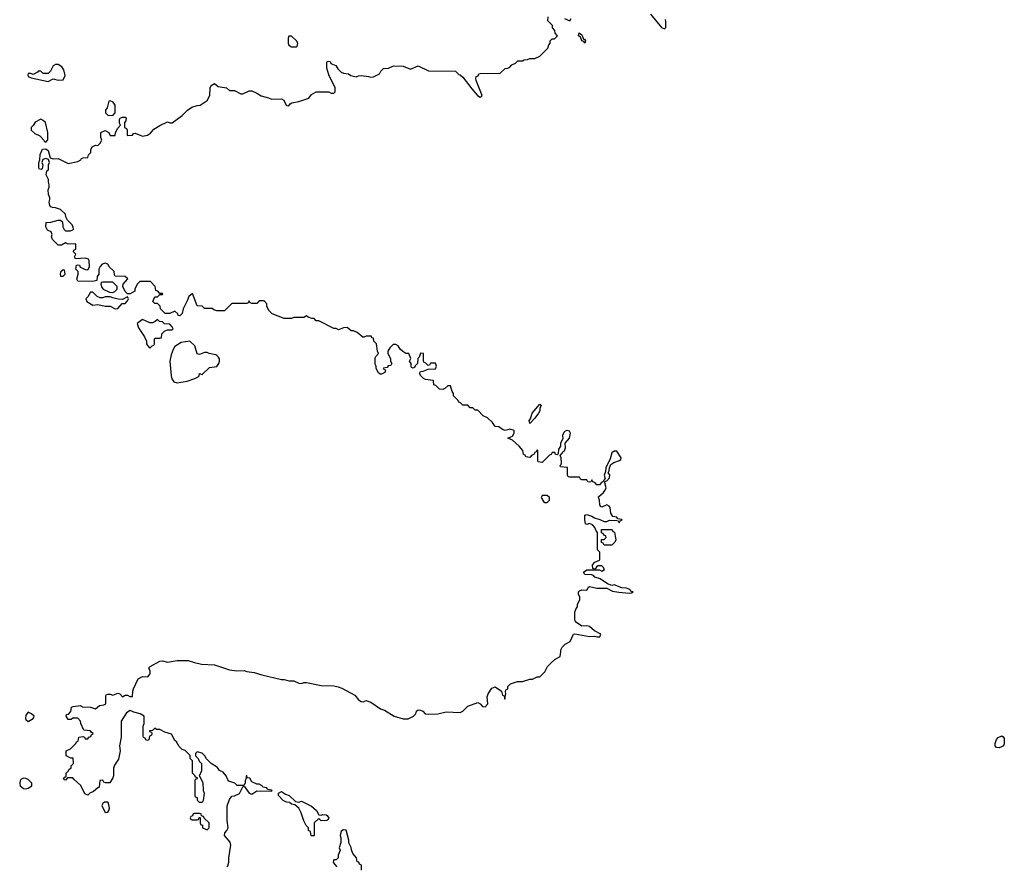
# Model space of a CAD drawing. Header units: inches. Extents: x 2608375 to 2737312, y 944064 to 1028306.
# Tile 37 of 69: x 2713201 to 2721132, y 957341 to 964159. Entities that reach past the tile are written whole.
import ezdxf

# ---------------------------------------------------------------- set-up
doc = ezdxf.new("R2010")
doc.units = ezdxf.units.IN
doc.header["$MEASUREMENT"] = 0
for name, color, linetype in [('C7915', 7, 'Continuous'), ('C7916', 7, 'Continuous'), ('C7925', 7, 'Continuous')]:
    doc.layers.add(name, color=color, linetype=linetype)

msp = doc.modelspace()

# ---------------------------------------------------------------- linework, layer by layer
at = {"layer": 'C7915', "color": 5, "elevation": 40}
for points in [[(2714870, 957338), (2714876, 957344), (2714885.4, 957374.6), (2714886, 957410), (2714901, 957510), (2714895.9, 957535.9), (2714851.3, 957590), (2714852, 957610), (2714870, 957628), (2714881, 957650), (2714871, 957710), (2714871.1, 957828.9), (2714890, 957878), (2714910, 957906), (2714931.6, 957908.4), (2714970, 957928), (2714998, 957982), (2715010, 957986), (2715049.3, 957929.3), (2715070, 957922), (2715110, 957949), (2715230, 957946), (2715234, 957950), (2715230, 957954), (2715198, 957958), (2715191.6, 957971.6), (2715158, 957978), (2715154, 957990), (2715130, 958002), (2715110, 958002), (2715070, 958022), (2715054, 958050), (2715034, 958054), (2715030, 958071.3), (2715026, 958070), (2715026, 958050), (2715018, 958030), (2715018, 958010), (2715007.3, 957992.7), (2714952.7, 957992.7), (2714934, 958010), (2714886.4, 958026.4), (2714876.9, 958036.9), (2714864.7, 958070), (2714838.8, 958098.8), (2714810, 958112), (2714795.3, 958135.3), (2714742, 958170), (2714706, 958206), (2714691, 958231), (2714671.1, 958251.1), (2714630, 958262), (2714618, 958250), (2714618, 958230), (2714638, 958210), (2714647.3, 958187.3), (2714666, 958170), (2714666, 958110), (2714646, 958066), (2714650, 958066), (2714676.4, 958016.4), (2714678, 957950), (2714686, 957930), (2714678, 957870), (2714670, 957854), (2714650, 957854), (2714634, 957870), (2714632.7, 957892.7), (2714618, 957898), (2714614, 957910), (2714614, 958030), (2714618, 958042), (2714632.7, 958047.3), (2714634, 958054), (2714618, 958058), (2714612.7, 958072.7), (2714594, 958090), (2714594, 958190), (2714574, 958210), (2714572.7, 958232.7), (2714532.7, 958272.7), (2714510, 958282), (2714485.4, 958305.4), (2714463.6, 958343.6), (2714450, 958354), (2714423.6, 958403.6), (2714370, 958422), (2714330, 958442), (2714303.6, 958443.6), (2714290, 958452), (2714270, 958434), (2714247.3, 958432.7), (2714247.3, 958427.3), (2714262, 958422), (2714266, 958410), (2714262, 958398), (2714246, 958390), (2714242, 958358), (2714230, 958354), (2714218, 958358), (2714212.7, 958372.7), (2714198, 958378), (2714194, 958390), (2714194, 958470), (2714202, 958490), (2714202, 958550), (2714172, 958570), (2714121.4, 958581.4), (2714090, 958596), (2714062, 958578), (2714017.2, 958510), (2714018, 958382), (2714004, 958310), (2714008.7, 958270), (2713996, 958204), (2713964.7, 958155.3), (2713955.3, 958130), (2713955.3, 958070), (2713950, 958054), (2713927.3, 958012.7), (2713892.7, 958012.7), (2713878, 958018), (2713870, 958034), (2713847.3, 958032.7), (2713842, 957978), (2713830, 957974), (2713796.4, 957943.6), (2713766, 957930), (2713750, 957914), (2713725.4, 957925.4), (2713692.7, 957992.7), (2713639.6, 958039.6), (2713630, 958054), (2713586, 958054), (2713570, 958034), (2713558, 958038), (2713554, 958050), (2713574, 958066), (2713574, 958090), (2713594, 958110), (2713598, 958122), (2713614, 958130), (2713614, 958150), (2713634, 958170), (2713631.1, 958211.1), (2713612.7, 958212.7), (2713574, 958230), (2713574, 958270), (2713610, 958286), (2713654, 958330), (2713658, 958342), (2713672.7, 958347.3), (2713678, 958382), (2713710, 958386), (2713722, 958382), (2713727.3, 958367.3), (2713750, 958366), (2713758, 958382), (2713772.7, 958387.3), (2713778, 958402), (2713790, 958406), (2713791.6, 958411.6), (2713778, 958418), (2713771.6, 958431.6), (2713718, 958438), (2713692, 958490), (2713691.3, 958510), (2713670, 958534), (2713630, 958534), (2713616.4, 958523.6), (2713590, 958522), (2713574, 958550), (2713578, 958562), (2713592.7, 958567.3), (2713612.7, 958587.3), (2713618, 958622), (2713632.7, 958627.3), (2713690, 958635.3), (2713706, 958626), (2713770, 958621.2), (2713811.3, 958608.7), (2713843.6, 958636.4), (2713879.6, 958640.4), (2713894, 958650), (2713894, 958710), (2713898, 958722), (2713910, 958726), (2713930, 958726), (2713950, 958718), (2713990, 958735.3), (2714006, 958730), (2714030, 958706), (2714050, 958718), (2714070, 958718), (2714088.4, 958708.4), (2714110, 958708), (2714112, 958750), (2714118, 958770), (2714156, 958850), (2714190, 958869.2), (2714233.4, 958866.6), (2714251, 958890), (2714251.1, 958911.1), (2714242, 958938), (2714252, 958950), (2714330, 958994), (2714350, 958995.3), (2714390, 958984), (2714470, 958997.2), (2714558, 958998), (2714610, 958981.2), (2714666, 958970), (2714770, 958962), (2714890, 958924), (2714950, 958915.3), (2715010, 958919), (2715030, 958909), (2715090, 958902), (2715150, 958882), (2715310, 958844), (2715330, 958844), (2715370, 958834), (2715410, 958834), (2715450, 958815.3), (2715470, 958814), (2715490, 958821.2), (2715510, 958821.2), (2715630, 958797.2), (2715730, 958794), (2715765.6, 958785.6), (2715796.5, 958776.5), (2715899.3, 958719.3), (2715930, 958681.2), (2715950, 958669.3), (2715970, 958665.2), (2715990, 958675.3), (2716030, 958662), (2716108, 958610), (2716138, 958598), (2716218, 958550), (2716290, 958529.4), (2716330, 958529.3), (2716372, 958550), (2716392, 958570), (2716398, 958590), (2716410, 958602), (2716430, 958599), (2716448, 958590), (2716468, 958570), (2716490, 958566), (2716570, 958569.5), (2716635.9, 958584.1), (2716750, 958579), (2716771.3, 958590), (2716810.6, 958629.4), (2716890, 958659), (2716910, 958648.7), (2716930, 958628.7), (2716950, 958624), (2716970.8, 958650), (2716965.4, 958705.4), (2716974.8, 958730), (2717005.1, 958774.9), (2717030, 958786.6), (2717082, 958750), (2717090, 958718), (2717106, 958710), (2717106, 958690), (2717110, 958688.7), (2717111, 958710), (2717118, 958730), (2717114, 958746), (2717118, 958762), (2717134, 958770), (2717134, 958790), (2717154, 958810), (2717210, 958828.7), (2717251.1, 958828.9), (2717310, 958848), (2717331.6, 958848.4), (2717370, 958866), (2717390, 958866), (2717430, 958906), (2717452, 958950), (2717481, 958979), (2717514, 959010), (2717554, 959030), (2717562, 959090), (2717570, 959106), (2717594, 959130), (2717634, 959150), (2717662, 959210), (2717672.1, 959212.1), (2717790, 959192.7), (2717830, 959195.3), (2717850, 959189.2), (2717874, 959190), (2717882, 959210), (2717830, 959236), (2717790, 959272), (2717770, 959278), (2717730, 959276), (2717678, 959310), (2717672, 959330), (2717672.7, 959387.3), (2717683.6, 959416.4), (2717694, 959430), (2717694, 959450), (2717714, 959490), (2717714, 959510), (2717702, 959530), (2717702, 959550), (2717710, 959558), (2717730, 959568.7), (2717770, 959566), (2717782, 959590), (2717790, 959595.3), (2717850, 959582), (2717930, 959582), (2717976.9, 959556.9), (2718027.8, 959547.8), (2718110, 959539.5), (2718130, 959542), (2718142, 959550), (2718130, 959554.8), (2718114.8, 959570), (2718090, 959580.5), (2718050, 959584), (2717990, 959608.2), (2717970, 959603), (2717934.6, 959614.6), (2717875.3, 959655.2), (2717834.8, 959670), (2717822.5, 959682.5), (2717808, 959688), (2717754, 959690), (2717742, 959710), (2717770, 959728), (2717870, 959728), (2717890, 959718), (2717911.3, 959730), (2717902, 959750), (2717890, 959762), (2717860.4, 959759.6), (2717847.3, 959752.7), (2717842, 959738), (2717830, 959734), (2717818, 959738), (2717814, 959770), (2717834, 959790), (2717870, 959806), (2717872.7, 959812.7), (2717874, 959870), (2717854, 959890), (2717854, 960000)], [(2717997.5, 960000), (2718002, 959970), (2717994, 959950), (2717970, 959928), (2717910, 959928), (2717902, 959942), (2717887.3, 959947.3), (2717887.3, 959972.7), (2717910, 959974), (2717926, 959990), (2717922.7, 960000)], [(2715954, 957310), (2715954, 957350), (2715938, 957358), (2715932.7, 957372.7), (2715918, 957378), (2715914, 957410), (2715883.6, 957443.6), (2715872.7, 957472.7), (2715871.6, 957491.6), (2715852, 957530), (2715852, 957550), (2715830.4, 957630.4), (2715806.3, 957633.7), (2715790, 957622), (2715786.3, 957613.7), (2715781.2, 957590), (2715788.7, 957570), (2715788.4, 957531.6), (2715775.3, 957490), (2715782, 957470), (2715766, 957430), (2715766, 957410), (2715750, 957394), (2715730, 957394), (2715727.3, 957387.3), (2715726, 957370), (2715756.4, 957336.4)]]:
    msp.add_lwpolyline(points, dxfattribs=at)
for points in [[(2713270, 958582), (2713250, 958558), (2713247.3, 958530), (2713250, 958522), (2713270, 958506), (2713308, 958530), (2713318, 958550), (2713295.3, 958570)], [(2713230, 958049.2), (2713210, 958039), (2713204, 958030), (2713200.7, 958010), (2713204.9, 957990), (2713230, 957966), (2713250, 957964.7), (2713270, 957971.3), (2713298, 957990), (2713298, 958010), (2713270, 958039), (2713250, 958049)], [(2715450, 957858), (2715470, 957864.7), (2715550, 957826), (2715591.3, 957790), (2715610, 957754), (2715632.7, 957752.7), (2715643.1, 957756.9), (2715670, 957754.8), (2715678, 957750), (2715690.8, 957729.2), (2715683.6, 957716.4), (2715674, 957710), (2715630, 957706), (2715610, 957726), (2715574, 957690), (2715574, 957590), (2715570, 957586), (2715547.3, 957587.3), (2715542, 957622), (2715526, 957630), (2715526, 957650), (2715508.4, 957668.4), (2715490, 957706), (2715468.7, 957770), (2715448, 957810), (2715416.4, 957836.4), (2715390, 957842), (2715373.6, 957853.6), (2715350, 957857.2), (2715322, 957870), (2715286, 957910), (2715286, 957930), (2715310, 957942), (2715341, 957921), (2715372, 957910), (2715423.6, 957863.6)], [(2713910, 957858), (2713883.6, 957856.4), (2713870, 957846), (2713862, 957830), (2713890, 957774), (2713910, 957778), (2713919, 957790), (2713924, 957810), (2713915.3, 957850)], [(2714650, 957766), (2714610, 957766), (2714598, 957762), (2714592.7, 957747.3), (2714578, 957742), (2714574, 957730), (2714578, 957718), (2714590, 957714), (2714630, 957714), (2714642, 957718), (2714647.3, 957732.7), (2714654, 957734), (2714654, 957690), (2714658, 957678), (2714672.7, 957672.7), (2714674, 957650), (2714710, 957634), (2714726, 957650), (2714726, 957690), (2714687.3, 957727.3), (2714682, 957742), (2714666, 957746), (2714662, 957762)]]:
    msp.add_lwpolyline(points, close=True, dxfattribs=at)
at = {"layer": 'C7916', "color": 5, "elevation": 40}
for points in [[(2717854, 960000), (2717854, 960030), (2717843.6, 960043.6), (2717834, 960070), (2717814, 960090), (2717790, 960102), (2717770, 960094), (2717758, 960098), (2717752.7, 960132.7), (2717754, 960170), (2717770, 960175.3), (2717810, 960162), (2717830, 960148), (2717874.6, 960134.6), (2717910, 960118), (2717930, 960118), (2717952.7, 960127.3), (2718010, 960126), (2718022, 960122), (2718030, 960108), (2718038, 960122), (2718054, 960130), (2718050, 960134), (2718018, 960138), (2718011.6, 960151.6), (2717978, 960158), (2717963.6, 960183.6), (2717958, 960230), (2717950, 960242), (2717930, 960251.3), (2717890, 960234), (2717878, 960238), (2717872.7, 960252.7), (2717872, 960290), (2717862, 960310), (2717863.6, 960316.4), (2717904.7, 960350), (2717918, 960370), (2717924.7, 960390), (2717914, 960430), (2717918, 960442), (2717930, 960446), (2717951.3, 960470), (2717954, 960494), (2717942, 960510), (2717950, 960526), (2717951.3, 960550), (2717962, 960578), (2717986.4, 960593.6), (2718031.6, 960608.4), (2718042, 960618), (2718044.7, 960630), (2718010, 960684.7), (2717990, 960684.7), (2717970, 960672), (2717956.5, 960623.5), (2717922, 960550), (2717920.4, 960519.6), (2717908, 960490), (2717918, 960462), (2717906, 960450), (2717902, 960438), (2717890, 960434), (2717870, 960414), (2717850, 960414), (2717832.7, 960432.7), (2717818, 960438), (2717810, 960454), (2717802, 960438), (2717790, 960434), (2717778, 960438), (2717770, 960454), (2717730, 960454), (2717718, 960458), (2717710, 960474), (2717630, 960474), (2717618, 960478), (2717614, 960490), (2717612.7, 960552.7), (2717558, 960558), (2717554, 960570), (2717562, 960578), (2717564.7, 960590), (2717562, 960630), (2717554, 960650), (2717574, 960670), (2717578, 960682), (2717590, 960686), (2717598, 960710), (2717594, 960750), (2717630.7, 960789.3), (2717638.8, 960830), (2717630, 960844.7), (2717608.9, 960851.1), (2717594.6, 960845.4), (2717584.7, 960835.3), (2717574, 960810), (2717575.3, 960784.7), (2717558, 960750), (2717556.4, 960723.6), (2717540.4, 960699.6), (2717538, 960662), (2717530, 960654), (2717518, 960658), (2717512.7, 960672.7), (2717490, 960674), (2717482, 960658), (2717467.3, 960652.7), (2717410, 960594), (2717378, 960598), (2717374, 960610), (2717374, 960690), (2717370, 960694), (2717362, 960678), (2717350, 960674), (2717342, 960658), (2717327.3, 960652.7), (2717310, 960634), (2717278, 960638), (2717272.7, 960652.7), (2717258, 960658), (2717254, 960690), (2717223.6, 960723.6), (2717170, 960774), (2717134, 960790), (2717170, 960806), (2717184.7, 960830), (2717184.7, 960850), (2717150, 960860.7), (2717110, 960851), (2717090, 960858), (2717059.6, 960879.6), (2717030, 960882), (2717010, 960914), (2716970, 960954), (2716934, 960970), (2716890, 961014), (2716870, 961014), (2716850, 961034), (2716830, 961034), (2716810, 961054), (2716770, 961054), (2716752.7, 961072.7), (2716738, 961078), (2716732.7, 961092.7), (2716694, 961130), (2716694, 961150), (2716683.6, 961163.6), (2716671.6, 961211.6), (2716648.4, 961211.6), (2716626, 961190), (2716610, 961182), (2716583.6, 961183.6), (2716552.7, 961212.7), (2716538, 961218), (2716534, 961250), (2716530, 961254), (2716470, 961262), (2716450, 961272), (2716432, 961290), (2716422, 961310), (2716430, 961326), (2716451.6, 961328.4), (2716490, 961346), (2716550, 961348), (2716558, 961370), (2716550, 961392), (2716510, 961394), (2716502, 961378), (2716490, 961374), (2716472.7, 961392.7), (2716458, 961398), (2716454, 961410), (2716454, 961470), (2716430, 961474), (2716418, 961442), (2716408.9, 961431.1), (2716406, 961390), (2716387.3, 961372.7), (2716382, 961358), (2716370, 961354), (2716358, 961358), (2716354, 961370), (2716354, 961390), (2716342, 961410), (2716352, 961430), (2716334, 961470), (2716310, 961472), (2716286.4, 961486.4), (2716265.4, 961505.4), (2716250, 961532), (2716230, 961542), (2716210, 961542), (2716183.1, 961516.9), (2716166, 961490), (2716166, 961470), (2716188, 961430), (2716188.4, 961408.4), (2716198, 961390), (2716190, 961374), (2716168.4, 961371.6), (2716162, 961358), (2716130, 961354), (2716127.3, 961347.3), (2716142, 961342), (2716146, 961330), (2716142, 961318), (2716116.4, 961303.6), (2716103.6, 961303.6), (2716090, 961314), (2716072, 961350), (2716072, 961370), (2716065.4, 961385.4), (2716065.4, 961434.6), (2716070, 961446), (2716092, 961470), (2716082, 961490), (2716074, 961550), (2716054, 961570), (2716050, 961594), (2716038, 961598), (2716034, 961610), (2716028.4, 961611.6), (2715991.6, 961611.6), (2715976.4, 961603.6), (2715963.6, 961603.6), (2715919.8, 961639.8), (2715890, 961654), (2715870, 961654), (2715839.6, 961679.6), (2715810, 961678), (2715770, 961662), (2715751.1, 961671.1), (2715730, 961672), (2715610, 961734), (2715590, 961734), (2715571.6, 961751.6), (2715552.7, 961752.7), (2715523.6, 961763.6), (2715510, 961774), (2715490, 961762), (2715410, 961762), (2715390, 961754), (2715330, 961754), (2715234, 961790), (2715210, 961814), (2715192, 961850), (2715191.3, 961871.3), (2715170, 961894), (2715130, 961894), (2715110, 961874), (2715070, 961874), (2715058, 961878), (2715050, 961894), (2715042, 961878), (2715030, 961874), (2714910, 961874), (2714850, 961814), (2714790, 961814), (2714763.6, 961823.6), (2714750, 961834), (2714690, 961834), (2714671.6, 961851.6), (2714630, 961854), (2714594, 961954), (2714562, 961930), (2714550, 961894), (2714518, 961830), (2714510, 961794), (2714490, 961774), (2714478, 961778), (2714474, 961790), (2714450, 961812), (2714410, 961792), (2714372.7, 961792.7), (2714334, 961830), (2714332.7, 961852.7), (2714310, 961874), (2714290, 961874), (2714274, 961890), (2714290, 961926), (2714310, 961926), (2714330, 961946), (2714350, 961946), (2714354, 961950), (2714350, 961954), (2714330, 961954), (2714312.7, 961972.7), (2714298, 961978), (2714292, 962010), (2714254, 962050), (2714168, 962052), (2714148.4, 962031.6), (2714128.9, 961991.1), (2714128, 961972), (2714090, 961952), (2714070, 961952), (2714051.1, 961971.1), (2714032, 962010), (2714034, 962030), (2714072.7, 962072.7), (2714050, 962092), (2713970, 962094), (2713963.6, 962103.6), (2713962, 962130), (2713956.9, 962136.9), (2713925.4, 962165.4), (2713912, 962190), (2713890, 962198), (2713866, 962190), (2713848.4, 962171.6), (2713838, 962150), (2713838, 962110), (2713826, 962090), (2713822, 962058), (2713790, 962052), (2713670, 962054), (2713662, 962070), (2713672, 962110), (2713672, 962132), (2713654, 962150), (2713658, 962182), (2713670, 962186), (2713682, 962182), (2713687.3, 962167.3), (2713700.4, 962160.4), (2713728.4, 962148.4), (2713750, 962146), (2713762, 962170), (2713759.6, 962219.6), (2713754, 962230), (2713730, 962238), (2713650, 962234), (2713642, 962250), (2713654, 962270), (2713634, 962290), (2713638, 962302), (2713654, 962310), (2713654, 962350), (2713650, 962354), (2713590, 962352), (2713570, 962362), (2713536.4, 962343.6), (2713510, 962344.7), (2713464.7, 962390), (2713458, 962410), (2713462, 962430), (2713454, 962450), (2713425.4, 962465.4), (2713412, 962490), (2713414, 962526), (2713451.1, 962528.9), (2713510, 962546), (2713530, 962546), (2713546, 962530), (2713548, 962490), (2713558, 962470), (2713570, 962458), (2713610, 962458), (2713634, 962470), (2713632, 962490), (2713622, 962510), (2713584.7, 962544.7), (2713572, 962572), (2713570, 962592), (2713530, 962630.8), (2713490, 962644.7), (2713465.4, 962645.4), (2713451.6, 962651.6), (2713443.6, 962663.6), (2713438, 962690), (2713444.7, 962710), (2713443.6, 962723.6), (2713431.6, 962751.6), (2713431.3, 962790), (2713438, 962810), (2713438, 962830), (2713432, 962850), (2713432, 962872), (2713414, 962910), (2713418, 962942), (2713434, 962950), (2713432, 962990), (2713442, 963010), (2713434, 963034), (2713410, 963042), (2713388, 963032), (2713378, 963010), (2713386, 962990), (2713382, 962958), (2713370, 962954), (2713358, 962958), (2713354, 962970), (2713354, 963010), (2713362, 963030), (2713365.4, 963074.6), (2713384.7, 963115.3), (2713410, 963118), (2713430, 963106), (2713446, 963046), (2713470, 963038), (2713510, 963042), (2713590, 963002), (2713670, 963018), (2713694, 963030), (2713698, 963042), (2713712.7, 963047.3), (2713750, 963048.7), (2713754, 963070), (2713774, 963090), (2713774, 963110), (2713785.4, 963134.6), (2713810, 963148), (2713830, 963146), (2713850, 963166), (2713862, 963190), (2713854, 963210), (2713854, 963250), (2713890, 963268), (2713918, 963250), (2713930, 963226), (2713970, 963226), (2713972, 963250), (2713990, 963286), (2714014, 963310), (2714004.7, 963324.7), (2714005.4, 963354.6), (2714010, 963366), (2714025.4, 963374.6), (2714050, 963375.3), (2714058, 963370), (2714056.4, 963343.6), (2714046, 963330), (2714046, 963290), (2714062, 963282), (2714066, 963270), (2714066, 963230), (2714070, 963226), (2714110, 963228), (2714118, 963242), (2714130, 963246), (2714190, 963222), (2714230.7, 963229.3), (2714254.4, 963245.6), (2714282, 963278), (2714330, 963308), (2714390, 963338), (2714408.9, 963328.9), (2714430, 963328.7), (2714510, 963388), (2714552, 963430), (2714586, 963454), (2714630, 963468.7), (2714654, 963470), (2714711.1, 963508.9), (2714732, 963550), (2714734, 963610), (2714742, 963630), (2714770, 963646), (2714800.4, 963620.4), (2714866, 963610), (2714890, 963588.7), (2714930, 963588), (2714983.1, 963563.1), (2714996.9, 963563.1), (2715050, 963586), (2715070, 963586), (2715110, 963568.7), (2715145.6, 963545.6), (2715206, 963530), (2715230, 963518), (2715310, 963522), (2715328, 963510), (2715346, 963470), (2715352.7, 963467.3), (2715370, 963466), (2715379.6, 963480.4), (2715394, 963490), (2715450, 963501.2), (2715530, 963526), (2715550, 963558), (2715590, 963578), (2715690, 963578), (2715710, 963568.7), (2715730, 963568), (2715742, 963578), (2715742, 963610), (2715690, 963714), (2715674, 963770), (2715674, 963810), (2715678, 963822), (2715690, 963826), (2715702, 963822), (2715707.3, 963807.3), (2715746, 963790), (2715763.1, 963763.1), (2715790, 963738), (2715808.4, 963728.4), (2715850, 963722), (2715869.3, 963709.3), (2715910, 963698), (2715930, 963708), (2715950, 963708.7), (2716010, 963702), (2716030, 963695.3), (2716050, 963698), (2716098, 963722), (2716110, 963746), (2716130, 963766), (2716171.6, 963768.4), (2716212.7, 963787.3), (2716290, 963786), (2716350, 963762), (2716410, 963788), (2716492.7, 963747.3), (2716710, 963746), (2716738, 963718), (2716750, 963715.3), (2716770, 963695.3), (2716842, 963602), (2716889.6, 963549.6), (2716910, 963535.3), (2716919.8, 963540.2), (2716924.7, 963550), (2716878, 963670), (2716874, 963686), (2716878, 963702), (2716892.7, 963707.3), (2716898, 963722), (2716910, 963726), (2717070, 963728), (2717110, 963766), (2717131.6, 963768.4), (2717150, 963778), (2717165.4, 963794.6), (2717194, 963810), (2717212.7, 963827.3), (2717250, 963828), (2717263.6, 963836.4), (2717290, 963838), (2717310, 963848), (2717350, 963848), (2717390, 963866), (2717454, 963930), (2717463.6, 963956.4), (2717474, 963970), (2717474, 963990), (2717490, 964006), (2717510, 964006), (2717534, 964030), (2717514, 964050), (2717511.6, 964071.6), (2717492.7, 964092.7), (2717491.6, 964111.6), (2717454, 964150), (2717458, 964182)], [(2717589.4, 964169.4), (2717631.1, 964148.9), (2717642.8, 964170)], [(2718283.1, 964203.1), (2718370, 964097.2), (2718395.3, 964084.7), (2718404.7, 964095.3), (2718406.4, 964113.6), (2718406, 964146), (2718402, 964162)], [(2717922.7, 960000), (2717922, 960002), (2717907.3, 960007.3), (2717902, 960022), (2717887.3, 960027.3), (2717887.3, 960052.7), (2717967.3, 960052.7), (2717974, 960050), (2717978, 960038), (2717992.7, 960032.7), (2717997.5, 960000)]]:
    msp.add_lwpolyline(points, dxfattribs=at)
for points in [[(2715390, 964028), (2715370, 964026), (2715362, 964010), (2715362, 963970), (2715370, 963954), (2715390, 963942), (2715430, 963942), (2715436.4, 963943.6), (2715442, 963970), (2715430, 963988)], [(2717750, 963969), (2717744, 963984), (2717729.2, 963990), (2717718, 964018), (2717702, 964030), (2717707.3, 964052.7), (2717730, 964038), (2717743.6, 964003.6), (2717750, 964002), (2717758, 963990), (2717754, 963970)], [(2713510, 963798), (2713490, 963798), (2713471.6, 963788.4), (2713450, 963746), (2713430, 963726), (2713390, 963726), (2713370, 963746), (2713350, 963746), (2713343.6, 963736.4), (2713310, 963718), (2713290, 963726), (2713270, 963726), (2713265.4, 963714.6), (2713270, 963702), (2713294, 963690), (2713430, 963662), (2713470, 963682), (2713510, 963672), (2713550, 963674), (2713568, 963710), (2713556.4, 963756.4), (2713540.4, 963780.4)], [(2713930, 963506), (2713918, 963502), (2713904.7, 963450), (2713891.3, 963430), (2713891.3, 963410), (2713910, 963391.3), (2713950, 963386.8), (2713968.7, 963410), (2713968.7, 963470), (2713954.6, 963494.6)], [(2713370, 963358), (2713325.4, 963334.6), (2713310, 963306), (2713294, 963290), (2713294, 963270), (2713323.6, 963243.6), (2713363.6, 963223.6), (2713394, 963190), (2713398, 963178), (2713410, 963174), (2713427.3, 963192.7), (2713428, 963250), (2713408, 963330), (2713390, 963348)], [(2713550, 962146), (2713530, 962126), (2713526, 962110), (2713530, 962094), (2713550, 962094), (2713566, 962110), (2713562, 962142)], [(2713950, 962046), (2713870, 962046), (2713858, 962042), (2713854, 962030), (2713863.6, 962003.6), (2713874, 961990), (2713923.6, 961963.6), (2713950, 961962), (2713966, 961970), (2713986, 961990), (2713986, 962010)], [(2713790, 961966), (2713770, 961966), (2713750, 961926), (2713734, 961910), (2713742, 961890), (2713790, 961861), (2713830, 961866), (2713890, 961852), (2713930, 961851.3), (2713970, 961831.3), (2713990, 961832), (2714027.3, 961872.7), (2714050, 961874), (2714070, 961894), (2714078, 961910), (2714070, 961926), (2714030, 961906), (2713992.7, 961907.3), (2713950, 961918), (2713930, 961928), (2713890, 961928), (2713870, 961918), (2713850, 961918), (2713826, 961930)], [(2714310, 961746), (2714292.7, 961727.3), (2714270, 961718), (2714250, 961719), (2714190, 961746), (2714147.3, 961712.7), (2714156.9, 961676.9), (2714206.4, 961606.4), (2714222, 961570), (2714222, 961550), (2714230, 961534), (2714250, 961514), (2714267.3, 961532.7), (2714282, 961538), (2714286, 961550), (2714286, 961590), (2714290, 961594), (2714330, 961594), (2714342, 961598), (2714346, 961630), (2714366, 961650), (2714390, 961662), (2714430, 961662), (2714438, 961670), (2714430, 961686), (2714410, 961706), (2714366, 961710), (2714350, 961726), (2714327.3, 961727.3)], [(2714570, 961569), (2714500.9, 961559.1), (2714450, 961527), (2714435.9, 961504.1), (2714420.5, 961459.5), (2714411.4, 961410), (2714419.5, 961290), (2714427.1, 961267.1), (2714443.4, 961243.4), (2714470, 961233.7), (2714550, 961248.2), (2714611.5, 961268.5), (2714638, 961282), (2714645.2, 961290), (2714650, 961311), (2714670, 961301), (2714730, 961357.3), (2714790, 961366), (2714806, 961390), (2714809.3, 961410), (2714809.2, 961429.2), (2714802, 961442), (2714790, 961455.3), (2714779.3, 961459.3), (2714726, 961470), (2714710, 961478), (2714690, 961478), (2714650, 961462), (2714630, 961468.7), (2714612.3, 961532.3)], [(2717310, 960908), (2717304, 960930), (2717315.3, 960944.7), (2717329.5, 960990.5), (2717390, 961062), (2717402, 961050), (2717391.3, 961030), (2717391.3, 961010), (2717381, 960990), (2717350, 960948.7)], [(2717450, 960328), (2717410, 960326), (2717402, 960310), (2717419.6, 960279.6), (2717430, 960272), (2717450, 960272), (2717468, 960290), (2717468, 960310)]]:
    msp.add_lwpolyline(points, close=True, dxfattribs=at)
at = {"layer": 'C7925', "color": 5, "elevation": 40}
msp.add_lwpolyline([(2721090, 958296), (2721070, 958297.2), (2721059.3, 958310), (2721059.3, 958330), (2721070, 958362), (2721082, 958378), (2721111, 958391), (2721123.6, 958383.6), (2721132, 958370), (2721130, 958326), (2721124.7, 958310), (2721110, 958302.7)], close=True, dxfattribs=at)

doc.saveas('drawing.dxf')
